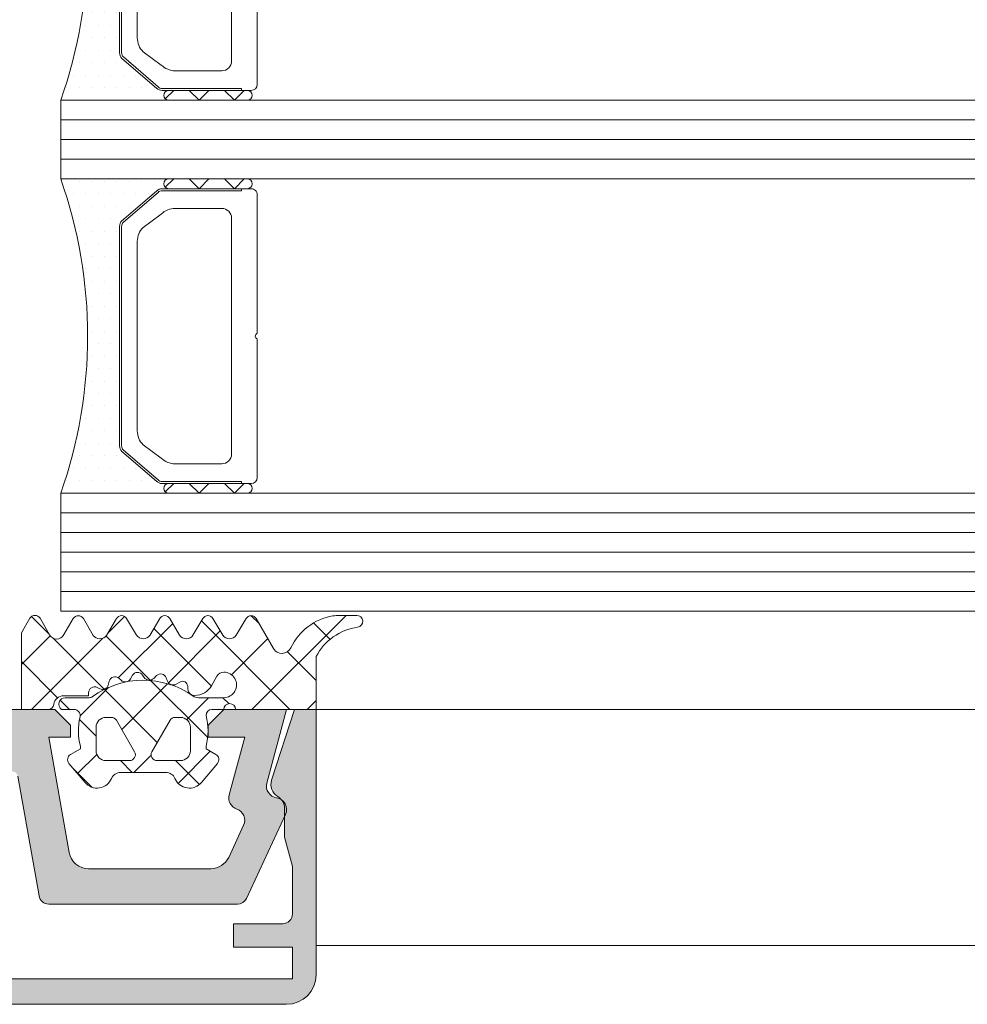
# Model space of a CAD drawing. Header units: millimetres. Extents: x 71658 to 298332, y -154437 to -30421.
# Tile 41 of 155: x 94058 to 94106, y -60341 to -60291. Entities that reach past the tile are written whole.
import ezdxf

# ---------------------------------------------------------------- set-up
doc = ezdxf.new("R2010")
doc.units = ezdxf.units.MM
doc.header["$LTSCALE"] = 500
doc.header["$MEASUREMENT"] = 0
doc.layers.get('0').update_dxf_attribs({"color": 250, "lineweight": 5})
for name, color, linetype, lineweight in [('2-0', 30, 'Continuous', 0), ('3-0', 84, 'Continuous', 0), ('A-13-UKS', 250, 'Continuous', 5), ('S11_Stahl_Kontur', 62, 'Continuous', 0)]:
    doc.layers.add(name, color=color, linetype=linetype, lineweight=lineweight)

# ---------------------------------------------------------------- blocks, each defined once
blk = doc.blocks.new('__7949CD47_F520_4EF5_904F_6F2FED391217_')
at = {"color": 7}
blk.add_lwpolyline([(5.828427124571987, 14.50000000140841), (8.199999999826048, 14.50000000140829)], dxfattribs=at)
at = {"layer": '2-0'}
for p, q in [((5.499999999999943, 16), (0, 16)), ((9.499999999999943, 16), (5.499999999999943, 16)), ((0.3175000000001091, 15.36500000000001), (0.3175000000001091, 15.36500000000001)), ((0.9525000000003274, 15.36500000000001), (0.9525000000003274, 15.36500000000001)), ((1.587499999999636, 15.36500000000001), (1.587499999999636, 15.36500000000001)), ((2.222499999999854, 15.36500000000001), (2.222499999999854, 15.36500000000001)), ((2.857500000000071, 15.36500000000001), (2.857500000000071, 15.36500000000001)), ((3.492500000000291, 15.36500000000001), (3.492500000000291, 15.36500000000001)), ((4.127499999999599, 15.36500000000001), (4.127499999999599, 15.36500000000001)), ((4.762499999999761, 15.36500000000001), (4.762499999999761, 15.36500000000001)), ((5.499999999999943, 15.5), (9.499999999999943, 15.5)), ((0.6350000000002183, 14.73000000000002), (0.6350000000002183, 14.73000000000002)), ((1.270000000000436, 14.73000000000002), (1.270000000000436, 14.73000000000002)), ((1.904999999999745, 14.73000000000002), (1.904999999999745, 14.73000000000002)), ((2.539999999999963, 14.73000000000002), (2.539999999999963, 14.73000000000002)), ((3.175000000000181, 14.73000000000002), (3.175000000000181, 14.73000000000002)), ((3.8100000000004, 14.73000000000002), (3.8100000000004, 14.73000000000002)), ((0.9525000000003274, 14.09500000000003), (0.9525000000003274, 14.09500000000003)), ((1.587499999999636, 14.09500000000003), (1.587499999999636, 14.09500000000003)), ((2.222499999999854, 14.09500000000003), (2.222499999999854, 14.09500000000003)), ((2.857500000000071, 14.09500000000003), (2.857500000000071, 14.09500000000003)), ((3.492500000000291, 14.09500000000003), (3.492500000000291, 14.09500000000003)), ((1.270000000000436, 13.45999999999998), (1.270000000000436, 13.45999999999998)), ((1.904999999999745, 13.45999999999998), (1.904999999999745, 13.45999999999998)), ((2.539999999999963, 13.45999999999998), (2.539999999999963, 13.45999999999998)), ((3, 2.810660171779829), (3, 13.18933982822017)), ((0.9525000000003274, 12.82499999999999), (0.9525000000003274, 12.82499999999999)), ((1.587499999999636, 12.82499999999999), (1.587499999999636, 12.82499999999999)), ((2.222499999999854, 12.82499999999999), (2.222499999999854, 12.82499999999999)), ((2.857500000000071, 12.82499999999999), (2.857500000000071, 12.82499999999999)), ((1.270000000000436, 12.19), (1.270000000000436, 12.19)), ((1.904999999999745, 12.19), (1.904999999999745, 12.19)), ((2.539999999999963, 12.19), (2.539999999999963, 12.19)), ((1.587499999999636, 11.555), (1.587499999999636, 11.555)), ((2.222499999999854, 11.555), (2.222499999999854, 11.555)), ((2.857500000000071, 11.555), (2.857500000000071, 11.555)), ((1.270000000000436, 10.92000000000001), (1.270000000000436, 10.92000000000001)), ((1.904999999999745, 10.92000000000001), (1.904999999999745, 10.92000000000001)), ((2.539999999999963, 10.92000000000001), (2.539999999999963, 10.92000000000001)), ((1.587499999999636, 10.28500000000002), (1.587499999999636, 10.28500000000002)), ((2.222499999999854, 10.28500000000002), (2.222499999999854, 10.28500000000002)), ((2.857500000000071, 10.28500000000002), (2.857500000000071, 10.28500000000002)), ((1.904999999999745, 9.649999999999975), (1.904999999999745, 9.649999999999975)), ((2.539999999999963, 9.649999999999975), (2.539999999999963, 9.649999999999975)), ((1.587499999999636, 9.014999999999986), (1.587499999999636, 9.014999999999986)), ((2.222499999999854, 9.014999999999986), (2.222499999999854, 9.014999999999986)), ((2.857500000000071, 9.014999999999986), (2.857500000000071, 9.014999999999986)), ((1.904999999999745, 8.379999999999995), (1.904999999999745, 8.379999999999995)), ((2.539999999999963, 8.379999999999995), (2.539999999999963, 8.379999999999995)), ((1.587499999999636, 7.745000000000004), (1.587499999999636, 7.745000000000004)), ((2.222499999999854, 7.745000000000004), (2.222499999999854, 7.745000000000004)), ((2.857500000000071, 7.745000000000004), (2.857500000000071, 7.745000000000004)), ((1.904999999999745, 7.110000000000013), (1.904999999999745, 7.110000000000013)), ((2.539999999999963, 7.110000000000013), (2.539999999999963, 7.110000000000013)), ((1.587499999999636, 6.475000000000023), (1.587499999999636, 6.475000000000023)), ((2.222499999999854, 6.475000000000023), (2.222499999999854, 6.475000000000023)), ((2.857500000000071, 6.475000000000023), (2.857500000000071, 6.475000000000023)), ((1.904999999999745, 5.839999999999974), (1.904999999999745, 5.839999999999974)), ((2.539999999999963, 5.839999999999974), (2.539999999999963, 5.839999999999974)), ((1.587499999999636, 5.204999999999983), (1.587499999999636, 5.204999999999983)), ((2.222499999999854, 5.204999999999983), (2.222499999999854, 5.204999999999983)), ((2.857500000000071, 5.204999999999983), (2.857500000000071, 5.204999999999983)), ((1.270000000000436, 4.569999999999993), (1.270000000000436, 4.569999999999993)), ((1.904999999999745, 4.569999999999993), (1.904999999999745, 4.569999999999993)), ((2.539999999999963, 4.569999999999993), (2.539999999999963, 4.569999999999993)), ((1.587499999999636, 3.935000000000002), (1.587499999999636, 3.935000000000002)), ((2.222499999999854, 3.935000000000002), (2.222499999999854, 3.935000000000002)), ((2.857500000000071, 3.935000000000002), (2.857500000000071, 3.935000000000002)), ((1.270000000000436, 3.300000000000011), (1.270000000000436, 3.300000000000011)), ((1.904999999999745, 3.300000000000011), (1.904999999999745, 3.300000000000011)), ((2.539999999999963, 3.300000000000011), (2.539999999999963, 3.300000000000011)), ((0.9525000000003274, 2.66500000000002), (0.9525000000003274, 2.66500000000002)), ((1.587499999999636, 2.66500000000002), (1.587499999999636, 2.66500000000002)), ((2.222499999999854, 2.66500000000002), (2.222499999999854, 2.66500000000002)), ((2.857500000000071, 2.66500000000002), (2.857500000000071, 2.66500000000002)), ((0.6350000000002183, 2.029999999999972), (0.6350000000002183, 2.029999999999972)), ((1.270000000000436, 2.029999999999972), (1.270000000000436, 2.029999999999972)), ((1.904999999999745, 2.029999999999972), (1.904999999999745, 2.029999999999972)), ((2.539999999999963, 2.029999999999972), (2.539999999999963, 2.029999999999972)), ((3.175000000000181, 2.029999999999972), (3.175000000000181, 2.029999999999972)), ((0.9525000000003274, 1.394999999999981), (0.9525000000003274, 1.394999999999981)), ((1.587499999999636, 1.394999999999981), (1.587499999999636, 1.394999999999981)), ((2.222499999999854, 1.394999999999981), (2.222499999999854, 1.394999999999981)), ((2.857500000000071, 1.394999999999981), (2.857500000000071, 1.394999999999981)), ((3.492500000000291, 1.394999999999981), (3.492500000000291, 1.394999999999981)), ((0.6350000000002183, 0.7599999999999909), (0.6350000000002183, 0.7599999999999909)), ((1.270000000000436, 0.7599999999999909), (1.270000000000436, 0.7599999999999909)), ((1.904999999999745, 0.7599999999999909), (1.904999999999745, 0.7599999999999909)), ((2.539999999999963, 0.7599999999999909), (2.539999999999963, 0.7599999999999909)), ((3.175000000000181, 0.7599999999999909), (3.175000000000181, 0.7599999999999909)), ((3.8100000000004, 0.7599999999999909), (3.8100000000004, 0.7599999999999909)), ((4.444999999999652, 0.7599999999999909), (4.444999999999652, 0.7599999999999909)), ((0, 0), (5.499999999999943, 0)), ((0.3175000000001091, 0.125), (0.3175000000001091, 0.125)), ((0.9525000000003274, 0.125), (0.9525000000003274, 0.125)), ((1.587499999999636, 0.125), (1.587499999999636, 0.125)), ((2.222499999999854, 0.125), (2.222499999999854, 0.125)), ((2.857500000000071, 0.125), (2.857500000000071, 0.125)), ((3.492500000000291, 0.125), (3.492500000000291, 0.125)), ((4.127499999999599, 0.125), (4.127499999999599, 0.125)), ((4.762499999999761, 0.125), (4.762499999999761, 0.125)), ((9.499999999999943, 0.5), (5.499999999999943, 0.5)), ((5.499999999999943, 0), (9.499999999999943, 0))]:
    blk.add_line(p, q, dxfattribs=at)
for centre, radius, start, end in [((-22.67266423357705, 8), 24.04266423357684, 340.5647220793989, 19.43527792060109), ((5.499999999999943, 15.75), 0.25, 90, 270), ((5.499999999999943, 15.75), 0.25, 90, 270), ((9.499999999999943, 15.75), 0.25, 270, 90), ((5.499999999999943, 0.25), 0.25, 90, 270), ((5.499999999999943, 0.25), 0.25, 90, 270), ((9.499999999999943, 0.25), 0.25, 270, 90)]:
    blk.add_arc(centre, radius, start, end, dxfattribs=at)
at = {"layer": '3-0'}
for p, q in [((5.323223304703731, 15.92677669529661), (5.749999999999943, 15.5)), ((6.546051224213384, 15.5), (7.046051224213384, 16)), ((7.046051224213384, 16), (7.546051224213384, 15.5)), ((8.342102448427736, 15.5), (8.842102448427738, 16)), ((8.842102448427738, 16), (9.342102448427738, 15.5)), ((5.323223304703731, 0.4267766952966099), (5.749999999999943, 0)), ((6.546051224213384, 0), (7.046051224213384, 0.5)), ((7.046051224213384, 0.5), (7.546051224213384, 0)), ((8.342102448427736, 0), (8.842102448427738, 0.5)), ((8.842102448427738, 0.5), (9.342102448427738, 0))]:
    blk.add_line(p, q, dxfattribs=at)
at = {"layer": 'S11_Stahl_Kontur'}
for p, q in [((3.117157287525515, 13.86715728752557), (4.882842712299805, 15.38284271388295)), ((4.953553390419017, 15.31213203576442), (3.187867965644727, 13.79644660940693)), ((5.165685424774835, 15.50000000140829), (9.699999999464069, 15.50000000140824)), ((9.200000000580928, 15.40000001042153), (5.165685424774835, 15.40000000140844)), ((9.199999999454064, 15.4999999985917), (9.200000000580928, 15.40000001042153)), ((9.999999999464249, 15.20000000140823), (9.999999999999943, 8.141421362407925)), ((4.192893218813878, 13.5286796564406), (5.12132034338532, 14.20710678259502)), ((5.828427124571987, 14.50000000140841), (8.199999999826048, 14.50000000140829)), ((3, 2.415685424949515), (3, 13.58431457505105)), ((3.100000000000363, 13.58431457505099), (3.099999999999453, 2.415685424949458)), ((8.699999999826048, 14.00000000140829), (8.699999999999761, 8)), ((3.899999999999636, 8.000000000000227), (3.900000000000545, 12.82157287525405)), ((3.899999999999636, 3.178427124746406), (3.899999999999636, 8.000000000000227)), ((8.699999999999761, 8), (8.699999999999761, 2)), ((9.999999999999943, 7.85857863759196), (9.999999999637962, 0.7999999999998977)), ((4.882842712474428, 0.6171572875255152), (3.117157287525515, 2.132842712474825)), ((3.187867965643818, 2.203553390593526), (4.953553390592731, 0.6878679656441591)), ((5.121320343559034, 1.792893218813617), (4.192893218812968, 2.471320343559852)), ((8.199999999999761, 1.5), (5.828427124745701, 1.500000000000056)), ((5.165685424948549, 0.6000000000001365), (9.20000000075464, 0.5999999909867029)), ((9.20000000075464, 0.5999999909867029), (9.20000000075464, 0.4999999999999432)), ((9.699999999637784, 0.4999999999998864), (5.165685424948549, 0.500000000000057))]:
    blk.add_line(p, q, dxfattribs=at)
for centre, radius, start, end in [((5.165685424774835, 15.10000000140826), 0.4000000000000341, 90, 135.0000000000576), ((5.165685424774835, 15.10000000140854), 0.2999999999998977, 90, 134.9999999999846), ((9.699999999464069, 15.20000000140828), 0.3000000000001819, 0, 90), ((5.828427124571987, 13.50000000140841), 1, 90, 135.0000000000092), ((8.199999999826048, 14.00000000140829), 0.5, 0, 90), ((3.400000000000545, 13.58431457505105), 0.4000000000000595, 135.0000000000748, 180), ((3.400000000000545, 13.58431457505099), 0.299999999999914, 134.999999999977, 180), ((4.900000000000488, 12.82157287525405), 1.000000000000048, 135.0000000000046, 180), ((10.04999998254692, 7.999999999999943), 0.1499999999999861, 109.4712135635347, 250.5287864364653), ((4.899999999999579, 3.178427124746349), 1, 180, 224.9999999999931), ((3.399999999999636, 2.415685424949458), 0.3999999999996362, 180, 225.0000000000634), ((3.399999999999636, 2.415685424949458), 0.3000000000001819, 180, 225.000000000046), ((5.828427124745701, 2.500000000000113), 1.000000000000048, 224.9999999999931, 270), ((8.199999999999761, 2), 0.5, 270, 0), ((5.165685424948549, 0.9000000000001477), 0.3999999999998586, 225.0000000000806, 270), ((5.165685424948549, 0.9000000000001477), 0.2999999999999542, 225.0000000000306, 270), ((9.699999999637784, 0.7999999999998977), 0.3000000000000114, 270, 0)]:
    blk.add_arc(centre, radius, start, end, dxfattribs=at)
blk = doc.blocks.new('__543A377D_1D9A_4CC6_99FD_679DDB41872F_')
at = {"color": 7}
blk.add_lwpolyline([(5.828427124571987, 14.50000000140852), (8.199999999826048, 14.50000000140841)], dxfattribs=at)
at = {"layer": '2-0'}
for p, q in [((5.499999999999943, 16.00000000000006), (0, 16.00000000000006)), ((9.499999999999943, 16.00000000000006), (5.499999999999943, 16.00000000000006)), ((0.3175000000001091, 15.36500000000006), (0.3175000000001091, 15.36500000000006)), ((0.9525000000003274, 15.36500000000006), (0.9525000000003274, 15.36500000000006)), ((1.587499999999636, 15.36500000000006), (1.587499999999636, 15.36500000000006)), ((2.222499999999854, 15.36500000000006), (2.222499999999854, 15.36500000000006)), ((2.857500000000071, 15.36500000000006), (2.857500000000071, 15.36500000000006)), ((3.492500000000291, 15.36500000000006), (3.492500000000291, 15.36500000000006)), ((4.127499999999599, 15.36500000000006), (4.127499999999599, 15.36500000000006)), ((4.762499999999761, 15.36500000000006), (4.762499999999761, 15.36500000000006)), ((5.499999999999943, 15.50000000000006), (9.499999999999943, 15.50000000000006)), ((0.6350000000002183, 14.73000000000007), (0.6350000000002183, 14.73000000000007)), ((1.270000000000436, 14.73000000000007), (1.270000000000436, 14.73000000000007)), ((1.904999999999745, 14.73000000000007), (1.904999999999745, 14.73000000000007)), ((2.539999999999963, 14.73000000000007), (2.539999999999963, 14.73000000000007)), ((3.175000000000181, 14.73000000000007), (3.175000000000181, 14.73000000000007)), ((3.8100000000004, 14.73000000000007), (3.8100000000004, 14.73000000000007)), ((0.9525000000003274, 14.09500000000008), (0.9525000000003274, 14.09500000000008)), ((1.587499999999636, 14.09500000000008), (1.587499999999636, 14.09500000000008)), ((2.222499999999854, 14.09500000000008), (2.222499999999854, 14.09500000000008)), ((2.857500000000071, 14.09500000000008), (2.857500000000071, 14.09500000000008)), ((3.492500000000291, 14.09500000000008), (3.492500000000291, 14.09500000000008)), ((1.270000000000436, 13.45999999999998), (1.270000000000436, 13.45999999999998)), ((1.904999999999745, 13.45999999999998), (1.904999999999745, 13.45999999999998)), ((2.539999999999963, 13.45999999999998), (2.539999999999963, 13.45999999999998)), ((3, 2.810660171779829), (3, 13.18933982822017)), ((0.9525000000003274, 12.82499999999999), (0.9525000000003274, 12.82499999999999)), ((1.587499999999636, 12.82499999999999), (1.587499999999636, 12.82499999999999)), ((2.222499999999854, 12.82499999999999), (2.222499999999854, 12.82499999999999)), ((2.857500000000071, 12.82499999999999), (2.857500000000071, 12.82499999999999)), ((1.270000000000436, 12.19), (1.270000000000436, 12.19)), ((1.904999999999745, 12.19), (1.904999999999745, 12.19)), ((2.539999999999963, 12.19), (2.539999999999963, 12.19)), ((1.587499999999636, 11.555), (1.587499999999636, 11.555)), ((2.222499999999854, 11.555), (2.222499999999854, 11.555)), ((2.857500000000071, 11.555), (2.857500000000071, 11.555)), ((1.270000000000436, 10.92000000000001), (1.270000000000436, 10.92000000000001)), ((1.904999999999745, 10.92000000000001), (1.904999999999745, 10.92000000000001)), ((2.539999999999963, 10.92000000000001), (2.539999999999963, 10.92000000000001)), ((1.587499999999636, 10.28500000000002), (1.587499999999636, 10.28500000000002)), ((2.222499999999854, 10.28500000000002), (2.222499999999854, 10.28500000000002)), ((2.857500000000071, 10.28500000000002), (2.857500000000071, 10.28500000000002)), ((1.904999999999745, 9.649999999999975), (1.904999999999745, 9.649999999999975)), ((2.539999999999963, 9.649999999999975), (2.539999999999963, 9.649999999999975)), ((1.587499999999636, 9.014999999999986), (1.587499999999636, 9.014999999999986)), ((2.222499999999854, 9.014999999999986), (2.222499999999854, 9.014999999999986)), ((2.857500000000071, 9.014999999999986), (2.857500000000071, 9.014999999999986)), ((1.904999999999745, 8.379999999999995), (1.904999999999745, 8.379999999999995)), ((2.539999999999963, 8.379999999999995), (2.539999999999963, 8.379999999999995)), ((1.587499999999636, 7.745000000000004), (1.587499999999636, 7.745000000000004)), ((2.222499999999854, 7.745000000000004), (2.222499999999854, 7.745000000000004)), ((2.857500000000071, 7.745000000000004), (2.857500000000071, 7.745000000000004)), ((1.904999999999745, 7.110000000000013), (1.904999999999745, 7.110000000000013)), ((2.539999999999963, 7.110000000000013), (2.539999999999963, 7.110000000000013)), ((1.587499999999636, 6.475000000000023), (1.587499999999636, 6.475000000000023)), ((2.222499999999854, 6.475000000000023), (2.222499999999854, 6.475000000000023)), ((2.857500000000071, 6.475000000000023), (2.857500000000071, 6.475000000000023)), ((1.904999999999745, 5.839999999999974), (1.904999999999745, 5.839999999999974)), ((2.539999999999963, 5.839999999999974), (2.539999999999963, 5.839999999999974)), ((1.587499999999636, 5.204999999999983), (1.587499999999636, 5.204999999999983)), ((2.222499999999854, 5.204999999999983), (2.222499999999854, 5.204999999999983)), ((2.857500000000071, 5.204999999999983), (2.857500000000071, 5.204999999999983)), ((1.270000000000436, 4.569999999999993), (1.270000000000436, 4.569999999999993)), ((1.904999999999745, 4.569999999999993), (1.904999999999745, 4.569999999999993)), ((2.539999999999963, 4.569999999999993), (2.539999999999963, 4.569999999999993)), ((1.587499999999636, 3.935000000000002), (1.587499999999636, 3.935000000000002)), ((2.222499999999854, 3.935000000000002), (2.222499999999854, 3.935000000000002)), ((2.857500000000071, 3.935000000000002), (2.857500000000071, 3.935000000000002)), ((1.270000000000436, 3.300000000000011), (1.270000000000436, 3.300000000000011)), ((1.904999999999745, 3.300000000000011), (1.904999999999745, 3.300000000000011)), ((2.539999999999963, 3.300000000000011), (2.539999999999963, 3.300000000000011)), ((0.9525000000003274, 2.66500000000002), (0.9525000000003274, 2.66500000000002)), ((1.587499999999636, 2.66500000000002), (1.587499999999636, 2.66500000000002)), ((2.222499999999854, 2.66500000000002), (2.222499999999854, 2.66500000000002)), ((2.857500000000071, 2.66500000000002), (2.857500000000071, 2.66500000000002)), ((0.6350000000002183, 2.029999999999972), (0.6350000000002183, 2.029999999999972)), ((1.270000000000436, 2.029999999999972), (1.270000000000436, 2.029999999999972)), ((1.904999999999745, 2.029999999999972), (1.904999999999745, 2.029999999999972)), ((2.539999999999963, 2.029999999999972), (2.539999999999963, 2.029999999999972)), ((3.175000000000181, 2.029999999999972), (3.175000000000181, 2.029999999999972)), ((0.9525000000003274, 1.394999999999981), (0.9525000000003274, 1.394999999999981)), ((1.587499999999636, 1.394999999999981), (1.587499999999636, 1.394999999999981)), ((2.222499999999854, 1.394999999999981), (2.222499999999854, 1.394999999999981)), ((2.857500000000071, 1.394999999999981), (2.857500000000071, 1.394999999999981)), ((3.492500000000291, 1.394999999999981), (3.492500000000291, 1.394999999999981)), ((0.6350000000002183, 0.7599999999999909), (0.6350000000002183, 0.7599999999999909)), ((1.270000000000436, 0.7599999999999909), (1.270000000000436, 0.7599999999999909)), ((1.904999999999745, 0.7599999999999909), (1.904999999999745, 0.7599999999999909)), ((2.539999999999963, 0.7599999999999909), (2.539999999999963, 0.7599999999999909)), ((3.175000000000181, 0.7599999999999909), (3.175000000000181, 0.7599999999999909)), ((3.8100000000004, 0.7599999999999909), (3.8100000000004, 0.7599999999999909)), ((4.444999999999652, 0.7599999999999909), (4.444999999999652, 0.7599999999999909)), ((0, 0), (5.499999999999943, 0)), ((0.3175000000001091, 0.125), (0.3175000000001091, 0.125)), ((0.9525000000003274, 0.125), (0.9525000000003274, 0.125)), ((1.587499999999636, 0.125), (1.587499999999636, 0.125)), ((2.222499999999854, 0.125), (2.222499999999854, 0.125)), ((2.857500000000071, 0.125), (2.857500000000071, 0.125)), ((3.492500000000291, 0.125), (3.492500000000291, 0.125)), ((4.127499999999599, 0.125), (4.127499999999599, 0.125)), ((4.762499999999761, 0.125), (4.762499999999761, 0.125)), ((9.499999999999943, 0.5), (5.499999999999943, 0.5)), ((5.499999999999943, 0), (9.499999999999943, 0))]:
    blk.add_line(p, q, dxfattribs=at)
for centre, radius, start, end in [((-22.67266423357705, 8), 24.04266423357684, 340.5647220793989, 19.43527792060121), ((5.499999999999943, 15.75000000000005), 0.25, 90, 270), ((5.499999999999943, 15.75000000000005), 0.25, 90, 270), ((9.499999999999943, 15.75000000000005), 0.25, 270, 90), ((5.499999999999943, 0.25), 0.25, 90, 270), ((5.499999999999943, 0.25), 0.25, 90, 270), ((9.499999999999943, 0.25), 0.25, 270, 90)]:
    blk.add_arc(centre, radius, start, end, dxfattribs=at)
at = {"layer": '3-0'}
for p, q in [((5.323223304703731, 15.92677669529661), (5.749999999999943, 15.50000000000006)), ((6.546051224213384, 15.50000000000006), (7.046051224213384, 16.00000000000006)), ((7.046051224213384, 16.00000000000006), (7.546051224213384, 15.50000000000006)), ((8.342102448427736, 15.50000000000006), (8.842102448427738, 16.00000000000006)), ((8.842102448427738, 16.00000000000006), (9.342102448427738, 15.50000000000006)), ((5.323223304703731, 0.4267766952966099), (5.749999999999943, 0)), ((6.546051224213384, 0), (7.046051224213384, 0.5)), ((7.046051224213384, 0.5), (7.546051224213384, 0)), ((8.342102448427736, 0), (8.842102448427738, 0.5)), ((8.842102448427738, 0.5), (9.342102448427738, 0))]:
    blk.add_line(p, q, dxfattribs=at)
at = {"layer": 'S11_Stahl_Kontur'}
for p, q in [((3.117157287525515, 13.86715728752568), (4.882842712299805, 15.38284271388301)), ((4.953553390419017, 15.31213203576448), (3.187867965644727, 13.79644660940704)), ((5.165685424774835, 15.50000000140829), (9.699999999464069, 15.50000000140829)), ((9.200000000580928, 15.40000001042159), (5.165685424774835, 15.4000000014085)), ((9.199999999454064, 15.4999999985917), (9.200000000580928, 15.40000001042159)), ((9.999999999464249, 15.20000000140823), (9.999999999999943, 8.141421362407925)), ((4.192893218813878, 13.5286796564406), (5.12132034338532, 14.20710678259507)), ((5.828427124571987, 14.50000000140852), (8.199999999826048, 14.50000000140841)), ((3, 2.415685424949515), (3, 13.58431457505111)), ((3.100000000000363, 13.58431457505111), (3.099999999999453, 2.415685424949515)), ((8.699999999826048, 14.00000000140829), (8.699999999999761, 8)), ((3.899999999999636, 8.000000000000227), (3.900000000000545, 12.82157287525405)), ((3.899999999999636, 3.178427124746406), (3.899999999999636, 8.000000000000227)), ((8.699999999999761, 8), (8.699999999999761, 2)), ((9.999999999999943, 7.85857863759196), (9.999999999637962, 0.7999999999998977)), ((4.882842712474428, 0.6171572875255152), (3.117157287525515, 2.132842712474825)), ((3.187867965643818, 2.203553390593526), (4.953553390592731, 0.6878679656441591)), ((5.121320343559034, 1.792893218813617), (4.192893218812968, 2.471320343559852)), ((8.199999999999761, 1.5), (5.828427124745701, 1.500000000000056)), ((5.165685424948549, 0.6000000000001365), (9.20000000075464, 0.5999999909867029)), ((9.20000000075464, 0.5999999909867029), (9.20000000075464, 0.4999999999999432)), ((9.699999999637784, 0.4999999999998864), (5.165685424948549, 0.500000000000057))]:
    blk.add_line(p, q, dxfattribs=at)
for centre, radius, start, end in [((5.165685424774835, 15.10000000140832), 0.3999999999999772, 90, 135.0000000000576), ((5.165685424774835, 15.10000000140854), 0.2999999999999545, 90, 134.9999999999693), ((9.699999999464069, 15.20000000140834), 0.3000000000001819, 0, 90), ((5.828427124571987, 13.50000000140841), 1, 90, 135.0000000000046), ((8.199999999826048, 14.00000000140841), 0.5, 0, 90), ((3.400000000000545, 13.58431457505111), 0.4000000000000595, 135.0000000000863, 180), ((3.400000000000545, 13.58431457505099), 0.2999999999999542, 134.9999999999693, 180), ((4.900000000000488, 12.82157287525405), 1.000000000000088, 135.0000000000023, 180), ((10.04999998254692, 7.999999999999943), 0.1499999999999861, 109.4712135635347, 250.5287864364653), ((4.899999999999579, 3.178427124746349), 1, 180, 224.9999999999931), ((3.399999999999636, 2.415685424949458), 0.3999999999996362, 180, 225.0000000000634), ((3.399999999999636, 2.415685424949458), 0.3000000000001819, 180, 225.000000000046), ((5.828427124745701, 2.500000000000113), 1.000000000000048, 224.9999999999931, 270), ((8.199999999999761, 2), 0.5, 270, 0), ((5.165685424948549, 0.9000000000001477), 0.3999999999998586, 225.0000000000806, 270), ((5.165685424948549, 0.9000000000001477), 0.2999999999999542, 225.0000000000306, 270), ((9.699999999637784, 0.7999999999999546), 0.3000000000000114, 270, 0)]:
    blk.add_arc(centre, radius, start, end, dxfattribs=at)
blk = doc.blocks.new('lülanduks')
at = {"layer": 'A-13-UKS', "extrusion": (0, 0, -1)}
h = blk.add_hatch(color=256, dxfattribs=at)
edge = h.paths.add_edge_path()
edge.add_line((-94024.48885191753, -58940.38311784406), (-94027.48884428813, -58940.38311784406))
edge.add_line((-94027.48884428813, -58940.38311784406), (-94027.48884428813, -58939.18311994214))
edge.add_line((-94027.48884428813, -58939.18311994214), (-94024.98885191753, -58939.18311994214))
edge.add_arc((-94024.98881642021, -58938.68315543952), 0.4999645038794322, 269.9959320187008, 360.0039586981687)
edge.add_line((-94024.48885191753, -58938.68312089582), (-94024.48885191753, -58936.27596061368))
edge.add_line((-94024.48885191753, -58936.27596061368), (-94024.88884962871, -58934.78314225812))
edge.add_line((-94024.88884962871, -58934.78314225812), (-94024.88884962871, -58933.19013230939))
edge.add_arc((-94025.56100500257, -58933.29755547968), 0.680685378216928, 369.0801625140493, 427.6214548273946)
edge.add_ellipse((-94024.88876228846, -58932.10088064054), major_axis=(0.701725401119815, -8.593657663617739e-17), ratio=1, start_angle=161.92264824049, end_angle=233.9368449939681, ccw=False)
edge.add_line((-94025.5558494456, -58931.88313477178), (-94024.38585127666, -58928.28314225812))
edge.add_line((-94024.38585127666, -58928.28314225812), (-94023.28885496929, -58928.28314225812))
edge.add_line((-94023.28885496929, -58928.28314225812), (-94023.28885496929, -58941.78411500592))
edge.add_ellipse((-94024.78916611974, -58941.78280058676), major_axis=(1.500311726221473, -1.837351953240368e-16), ratio=1, start_angle=270.0500508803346, end_angle=359.9498033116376, ccw=False)
edge.add_line((-94024.7878555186, -58943.28311174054), (-94071.78975511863, -58943.28311174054))
edge.add_ellipse((-94071.78844681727, -58941.78280658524), major_axis=(1.500305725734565, -1.837344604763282e-16), ratio=1, start_angle=180.0499678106, end_angle=269.9500367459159, ccw=False)
edge.add_line((-94073.28875197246, -58941.78411500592), (-94073.28875197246, -58928.28314225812))
edge.add_line((-94073.28875197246, -58928.28314225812), (-94072.19175423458, -58928.28314225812))
edge.add_line((-94072.19175423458, -58928.28314225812), (-94071.02175678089, -58931.88313453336))
edge.add_ellipse((-94071.68884894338, -58932.10087820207), major_axis=(0.7017294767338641, -8.593707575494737e-17), ratio=1, start_angle=-60.03638156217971, end_angle=18.07705417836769, ccw=False)
edge.add_arc((-94070.98875516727, -58933.31525632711), 0.6999999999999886, 479.9636184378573, 540)
edge.add_line((-94071.68875516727, -58933.31525632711), (-94071.68875516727, -58934.78314225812))
edge.add_line((-94071.68875516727, -58934.78314225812), (-94072.08875466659, -58936.27596061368))
edge.add_line((-94072.08875466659, -58936.27596061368), (-94072.08875466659, -58938.68312089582))
edge.add_arc((-94071.5893264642, -58938.68269243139), 0.4994283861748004, 180.0491546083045, 270.0654751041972)
edge.add_line((-94071.58875573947, -58939.18212049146), (-94069.08876074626, -58939.18311994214))
edge.add_line((-94069.08876074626, -58939.18311994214), (-94069.08876074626, -58940.38311784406))
edge.add_line((-94069.08876074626, -58940.38311784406), (-94072.08875466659, -58940.38311784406))
edge.add_line((-94072.08875466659, -58940.38311784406), (-94072.08875466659, -58941.98311441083))
edge.add_line((-94072.08875466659, -58941.98311441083), (-94024.48885191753, -58941.98311441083))
edge.add_line((-94024.48885191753, -58941.98311441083), (-94024.48885191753, -58940.38311784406))
h = blk.add_hatch(color=256, dxfattribs=at)
edge = h.paths.add_edge_path()
edge.add_line((-94058.11177738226, -58931.68104780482), (-94059.18541800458, -58937.76996634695))
edge.add_arc((-94059.6778218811, -58937.68314225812), 0.4999999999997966, 270, 349.9999999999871, ccw=False)
edge.add_line((-94059.6778218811, -58938.18314225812), (-94069.28795562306, -58938.18314225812))
edge.add_arc((-94069.28795562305, -58937.68314225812), 0.4999999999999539, 204.9999999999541, 269.9999999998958, ccw=False)
edge.add_line((-94069.74110951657, -58937.89445138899), (-94071.73258796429, -58933.62371207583))
edge.add_arc((-94071.18880329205, -58933.37014111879), 0.6000000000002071, 98.44171334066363, 204.9999999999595, ccw=False)
edge.add_ellipse((-94071.36496714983, -58932.18314225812), major_axis=(-0.5999999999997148, 7.347880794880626e-17), ratio=1, start_angle=98.44171334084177, end_angle=195.0000000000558)
edge.add_line((-94070.78541165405, -58932.02785083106), (-94071.78880329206, -58928.28314225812))
edge.add_line((-94071.78880329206, -58928.28314225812), (-94068.58880329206, -58928.28314225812))
edge.add_line((-94068.58880329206, -58928.28314225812), (-94067.78880329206, -58929.08314225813))
edge.add_line((-94067.78880329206, -58929.08314225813), (-94067.78880329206, -58929.68314225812))
edge.add_line((-94067.78880329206, -58929.68314225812), (-94069.65370491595, -58929.68314225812))
edge.add_line((-94069.65370491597, -58929.68314225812), (-94068.8646726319, -58932.62785083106))
edge.add_arc((-94069.44422812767, -58932.78314225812), 0.5999999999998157, -71.18075422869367, 15.00000000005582, ccw=False)
edge.add_ellipse((-94069.05712773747, -58933.91899140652), major_axis=(-0.6000000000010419, 7.347880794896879e-17), ratio=1, start_angle=288.8192457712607, end_angle=384.9999999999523)
edge.add_line((-94069.6009124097, -58934.17256236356), (-94068.83933960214, -58935.80576051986))
edge.add_ellipse((-94067.93303181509, -58935.38314225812), major_axis=(-1.000000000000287, 1.224646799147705e-16), ratio=1, start_angle=24.99999999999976, end_angle=90)
edge.add_line((-94067.93303181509, -58936.38314225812), (-94061.70929369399, -58936.38314225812))
edge.add_ellipse((-94061.70929369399, -58935.38314225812), major_axis=(-1.000000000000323, 1.224646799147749e-16), ratio=1, start_angle=90, end_angle=170.0000000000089)
edge.add_line((-94060.72448594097, -58935.55679043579), (-94059.68880329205, -58929.68314225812))
edge.add_line((-94059.68880329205, -58929.68314225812), (-94060.78880329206, -58929.68314225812))
edge.add_line((-94060.78880329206, -58929.68314225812), (-94060.78880329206, -58929.08314225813))
edge.add_line((-94060.78880329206, -58929.08314225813), (-94059.98880329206, -58928.28314225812))
edge.add_line((-94059.98880329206, -58928.28314225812), (-94036.58880329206, -58928.28314225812))
edge.add_line((-94036.58880329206, -58928.28314225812), (-94035.78880329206, -58929.08314225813))
edge.add_line((-94035.78880329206, -58929.08314225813), (-94035.78880329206, -58929.68314225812))
edge.add_line((-94035.78880329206, -58929.68314225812), (-94036.88880329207, -58929.68314225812))
edge.add_line((-94036.88880329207, -58929.68314225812), (-94035.85312064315, -58935.55679043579))
edge.add_ellipse((-94034.86831289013, -58935.38314225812), major_axis=(-1.000000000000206, 1.224646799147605e-16), ratio=1, start_angle=9.999999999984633, end_angle=90)
edge.add_line((-94034.86831289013, -58936.38314225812), (-94028.64457476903, -58936.38314225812))
edge.add_ellipse((-94028.64457476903, -58935.38314225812), major_axis=(-1.000000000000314, 1.224646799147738e-16), ratio=1, start_angle=90, end_angle=155.0000000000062)
edge.add_line((-94027.73826698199, -58935.80576051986), (-94026.97669417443, -58934.17256236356))
edge.add_ellipse((-94027.52047884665, -58933.91899140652), major_axis=(-0.5999999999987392, 7.34788079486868e-17), ratio=1, start_angle=155.0000000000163, end_angle=251.1807542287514)
edge.add_arc((-94027.13337845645, -58932.78314225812), 0.6000000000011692, 164.9999999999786, 251.1807542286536, ccw=False)
edge.add_line((-94027.71293395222, -58932.62785083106), (-94026.92390166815, -58929.68314225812))
edge.add_line((-94026.92390166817, -58929.68314225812), (-94028.78880329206, -58929.68314225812))
edge.add_line((-94028.78880329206, -58929.68314225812), (-94028.78880329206, -58929.08314225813))
edge.add_line((-94028.78880329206, -58929.08314225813), (-94027.98880329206, -58928.28314225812))
edge.add_line((-94027.98880329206, -58928.28314225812), (-94024.78880329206, -58928.28314225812))
edge.add_line((-94024.78880329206, -58928.28314225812), (-94025.79219493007, -58932.02785083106))
edge.add_ellipse((-94025.21263943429, -58932.18314225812), major_axis=(-0.5999999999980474, 7.347880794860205e-17), ratio=1, start_angle=344.9999999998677, end_angle=441.5582866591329)
edge.add_arc((-94025.38880329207, -58933.37014111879), 0.6000000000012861, -24.99999999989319, 81.55828665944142, ccw=False)
edge.add_line((-94024.84501861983, -58933.62371207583), (-94026.83649706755, -58937.89445138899))
edge.add_arc((-94027.28965096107, -58937.68314225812), 0.5000000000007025, 270, 335.00000000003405, ccw=False)
edge.add_line((-94027.28965096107, -58938.18314225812), (-94036.89978470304, -58938.18314225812))
edge.add_arc((-94036.89978470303, -58937.68314225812), 0.4999999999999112, 190.0000000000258, 270, ccw=False)
edge.add_line((-94037.39218857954, -58937.76996634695), (-94038.46582920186, -58931.68104780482))
edge.add_ellipse((-94038.76127152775, -58931.73314225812), major_axis=(-0.3000000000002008, 3.673940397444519e-17), ratio=1, start_angle=190.0000000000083, end_angle=270)
edge.add_line((-94038.76127152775, -58931.43314225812), (-94048.03880329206, -58931.43314225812))
edge.add_ellipse((-94048.28880329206, -58931.48939225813), major_axis=(-0.256249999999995, 3.138157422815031e-17), ratio=1, start_angle=192.6803834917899, end_angle=347.3196165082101)
edge.add_line((-94048.53880329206, -58931.43314225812), (-94057.81633505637, -58931.43314225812))
edge.add_ellipse((-94057.81633505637, -58931.73314225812), major_axis=(-0.2999999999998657, 3.673940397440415e-17), ratio=1, start_angle=270.0000000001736, end_angle=350.0000000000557)
at = {"layer": 'A-13-UKS'}
for p, q in [((94060.28880329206, -58897.28314225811), (94108.18880329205, -58897.28314225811)), ((94060.28880329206, -58897.28314225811), (94060.28880329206, -58901.28314225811)), ((94060.28880329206, -58898.28314225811), (94108.18880329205, -58898.28314225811)), ((94060.28880329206, -58899.28314225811), (94108.18880329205, -58899.28314225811)), ((94060.28880329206, -58900.28314225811), (94108.18880329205, -58900.28314225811)), ((94060.28880329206, -58901.28314225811), (94108.18880329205, -58901.28314225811)), ((94060.28880329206, -58917.28314225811), (94108.18880329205, -58917.28314225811)), ((94060.28880329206, -58917.28314225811), (94060.28880329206, -58923.28314225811)), ((94060.28880329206, -58918.28314225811), (94108.18880329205, -58918.28314225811)), ((94060.28880329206, -58919.28314225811), (94108.18880329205, -58919.28314225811)), ((94060.28880329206, -58920.28314225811), (94108.18880329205, -58920.28314225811)), ((94060.28880329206, -58921.28314225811), (94108.18880329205, -58921.28314225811)), ((94060.28880329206, -58922.28314225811), (94108.18880329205, -58922.28314225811)), ((94060.28880329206, -58923.28314225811), (94108.18880329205, -58923.28314225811)), ((94108.18880329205, -58928.28314225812), (94073.28880329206, -58928.28314225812)), ((94108.18880329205, -58940.28314225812), (94073.28875197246, -58940.28314225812))]:
    blk.add_line(p, q, dxfattribs=at)
at = {"layer": 'A-13-UKS', "color": 7, "extrusion": (0, 0, -1)}
for p, q in [((94058.71495493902, -58923.64319496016), (94058.28877064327, -58924.38746050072)), ((94059.71473499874, -58924.47745683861), (94059.2354461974, -58923.64287009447)), ((94075.36052549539, -58923.49292258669), (94074.47697300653, -58923.49443074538)), ((94060.92677125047, -58923.65657593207), (94060.45179506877, -58924.46795061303)), ((94061.94276186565, -58924.51146867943), (94061.4448716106, -58923.65708729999)), ((94063.12708817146, -58923.65605535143), (94062.62574526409, -58924.51246050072)), ((94064.1427743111, -58924.50246599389), (94063.64456892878, -58923.65551116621)), ((94065.32652382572, -58923.6569804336), (94064.82972499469, -58924.51246050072)), ((94066.34272548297, -58924.50246599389), (94065.84453223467, -58923.65553139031)), ((94067.52372017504, -58923.65493545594), (94067.02271809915, -58924.50246599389)), ((94068.53877034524, -58924.50246599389), (94068.04055370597, -58923.65549161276)), ((94069.72426099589, -58923.65491746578), (94069.22071620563, -58924.50246599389)), ((94071.11518621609, -58925.18067879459), (94070.24241374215, -58923.65889761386)), ((94058.28877064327, -58924.38746050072), (94058.28877064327, -58928.28252556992)), ((94073.28870913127, -58928.28252556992), (94073.28870913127, -58925.59246423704)), ((94063.84467884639, -58926.71467736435), (94063.94465443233, -58926.54152062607)), ((94064.45606800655, -58926.52812340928), (94064.53449818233, -58926.64886620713)), ((94065.0229625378, -58926.70021203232), (94065.16438099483, -58926.55882409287)), ((94067.96095081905, -58927.06992486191), (94068.24238392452, -58926.58252862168)), ((94062.70838734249, -58927.0406508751), (94062.76203724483, -58926.84048608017)), ((94063.25251576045, -58926.69519189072), (94063.35951038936, -58926.79152062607)), ((94065.66181751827, -58926.67825463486), (94065.70631214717, -58926.81517174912)), ((94066.16486927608, -58926.99121239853), (94066.35096546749, -58926.88377526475)), ((94066.75880238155, -58927.10519555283), (94066.76630970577, -58927.24896386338)), ((94060.43635365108, -58927.58252862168), (94061.70875355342, -58927.58252862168)), ((94061.70875355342, -58927.58252862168), (94061.70875355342, -58927.42758324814)), ((94062.14497181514, -58927.16027978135), (94062.28242298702, -58927.23030999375)), ((94061.73667105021, -58927.6825270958), (94060.51875111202, -58927.6825270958)), ((94068.58875843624, -58927.6825270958), (94067.30477085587, -58927.6825270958)), ((94059.98880329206, -58928.28314225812), (94036.58880329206, -58928.28314225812)), ((94058.28877064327, -58928.28252556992), (94059.64259144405, -58928.28252556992)), ((94060.78880329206, -58929.08314225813), (94059.98880329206, -58928.28314225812)), ((94060.32905384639, -58928.28252556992), (94060.97979590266, -58928.28252556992)), ((94068.58880329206, -58928.28314225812), (94067.78880329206, -58929.08314225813)), ((94067.98411745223, -58928.28252556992), (94068.58875843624, -58928.28252556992)), ((94071.78880329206, -58928.28314225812), (94068.58880329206, -58928.28314225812)), ((94069.18879505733, -58928.28252556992), (94073.28870913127, -58928.28252556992)), ((94070.78541165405, -58932.02785083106), (94071.78880329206, -58928.28314225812)), ((94072.19175423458, -58928.28314225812), (94071.02175678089, -58931.88313453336)), ((94073.28875197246, -58928.28314225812), (94072.19175423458, -58928.28314225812)), ((94073.28875197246, -58941.78411500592), (94073.28875197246, -58928.28314225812)), ((94060.78880329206, -58929.68314225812), (94060.78880329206, -58929.08314225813)), ((94062.58869219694, -58928.68324914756), (94062.86493731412, -58928.68324914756)), ((94063.12476397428, -58928.83324304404), (94064.04853106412, -58930.43324914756)), ((94064.92890215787, -58930.43324914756), (94065.85266924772, -58928.83324304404)), ((94066.11249590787, -58928.68324914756), (94066.3886799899, -58928.68324914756)), ((94067.78880329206, -58929.08314225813), (94067.78880329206, -58929.68314225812)), ((94062.08869219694, -58930.3832460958), (94062.08869219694, -58929.18324914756)), ((94066.8886799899, -58929.18324914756), (94066.8886799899, -58930.3832460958)), ((94060.72448594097, -58935.55679043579), (94059.68880329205, -58929.68314225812)), ((94059.68880329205, -58929.68314225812), (94060.78880329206, -58929.68314225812)), ((94061.2887462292, -58930.15513756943), (94061.2887462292, -58930.28252556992)), ((94067.68875842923, -58930.28248813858), (94067.68875842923, -58930.15510013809)), ((94067.78880329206, -58929.68314225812), (94069.65370491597, -58929.68314225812)), ((94069.65370491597, -58929.68314225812), (94068.8646726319, -58932.62785083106)), ((94061.2887462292, -58930.28252556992), (94060.7887462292, -58930.57120660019)), ((94068.18875842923, -58930.57116916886), (94067.68875842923, -58930.28248813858)), ((94060.70897327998, -58931.02384331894), (94061.52531849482, -58931.99675896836)), ((94063.78870440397, -58930.8832460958), (94062.58869219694, -58930.8832460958)), ((94066.3886799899, -58930.8832460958), (94065.18872881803, -58930.8832460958)), ((94067.4521861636, -58931.99672153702), (94068.2685924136, -58931.02380588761)), ((94063.33818470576, -58931.48253014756), (94065.63943713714, -58931.48253014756)), ((94058.11177738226, -58931.68104780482), (94059.18541800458, -58937.76996634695)), ((94069.74110951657, -58937.89445138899), (94071.73258796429, -58933.62371207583)), ((94071.68875516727, -58933.31525632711), (94071.68875516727, -58934.78314225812)), ((94069.6009124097, -58934.17256236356), (94068.83933960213, -58935.80576051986)), ((94071.68875516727, -58934.78314225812), (94072.08875466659, -58936.27596061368)), ((94067.93303181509, -58936.38314225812), (94061.70929369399, -58936.38314225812)), ((94072.08875466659, -58936.27596061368), (94072.08875466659, -58938.68312089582)), ((94059.6778218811, -58938.18314225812), (94069.28795562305, -58938.18314225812)), ((94071.58875573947, -58939.18212049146), (94069.08876074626, -58939.18311994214)), ((94069.08876074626, -58939.18311994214), (94069.08876074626, -58940.38311784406)), ((94069.08876074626, -58940.38311784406), (94072.08875466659, -58940.38311784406)), ((94072.08875466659, -58940.38311784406), (94072.08875466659, -58941.98311441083)), ((94072.08875466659, -58941.98311441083), (94024.48885191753, -58941.98311441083)), ((94024.7878555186, -58943.28311174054), (94071.78975511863, -58943.28311174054))]:
    blk.add_line(p, q, dxfattribs=at)
at = {"layer": 'A-13-UKS', "linetype": 'Continuous', "extrusion": (0, 0, -1)}
for p, q in [((94058.80051572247, -58923.54844203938), (94059.69477617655, -58924.44270249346)), ((94062.70508932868, -58924.37692319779), (94063.53485479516, -58923.54715773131)), ((94069.98556242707, -58923.50816859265), (94070.3851246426, -58923.90773080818)), ((94070.0248071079, -58928.28252556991), (94074.8134763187, -58923.49385635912)), ((94063.21916763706, -58926.66917492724), (94065.98833859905, -58923.90000396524)), ((94067.45026359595, -58923.77919979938), (94071.95358936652, -58928.28252556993)), ((94073.16301882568, -58923.87929495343), (94073.99888345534, -58924.71515958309)), ((94058.28877064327, -58925.98691184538), (94059.7472989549, -58924.52838353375)), ((94062.60160556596, -58924.54320184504), (94064.84752330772, -58926.7891195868)), ((94065.03085369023, -58924.16611993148), (94067.95119174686, -58927.08645798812)), ((94065.76904886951, -58926.92562373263), (94068.41041398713, -58924.28425861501)), ((94058.79948695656, -58928.2825255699), (94062.41431864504, -58924.66769388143)), ((94059.91171687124, -58924.65964318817), (94062.50296909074, -58927.25089540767)), ((94068.9842865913, -58926.51671604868), (94070.8254729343, -58924.67552970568)), ((94071.82571309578, -58925.34831926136), (94073.28870913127, -58926.81131529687)), ((94058.28877064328, -58925.84302699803), (94060.13173628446, -58927.68599263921)), ((94063.39440287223, -58929.30026972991), (94065.72492190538, -58926.96975069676)), ((94064.86724861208, -58926.80884489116), (94067.77003201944, -58929.71162829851)), ((94061.2785546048, -58928.6097879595), (94062.72826796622, -58927.16007459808)), ((94062.51309213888, -58927.26101845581), (94065.2057719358, -58929.95369825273)), ((94060.25713717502, -58927.81139352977), (94060.72826921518, -58928.28252556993)), ((94066.7050129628, -58928.79598967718), (94067.81847554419, -58927.68252709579)), ((94068.54726085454, -58927.68252709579), (94068.84978551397, -58927.98505175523)), ((94072.83113714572, -58928.28252556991), (94073.28870913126, -58927.82495358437)), ((94061.24150310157, -58928.79575945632), (94062.08869219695, -58929.6429485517)), ((94061.14781736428, -58931.54685523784), (94062.12483807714, -58930.569834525)), ((94064.01847249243, -58931.48253014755), (94064.88999140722, -58930.61101123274)), ((94066.26646693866, -58932.04086573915), (94067.90182689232, -58930.40550578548)), ((94063.32898974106, -58930.88324609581), (94063.92827379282, -58931.48253014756)), ((94066.13531977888, -58930.8832460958), (94067.35021708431, -58932.09814340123)), ((94060.94733454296, -58931.30792093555), (94061.8786749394, -58932.23926133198))]:
    blk.add_line(p, q, dxfattribs=at)
at = {"layer": 'A-13-UKS', "color": 7, "extrusion": (0, 0, -1)}
for centre, radius, start, end in [((-94058.97529371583, -58923.7922711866), 0.2999999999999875, 29.79648702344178, 150.1319904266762), ((-94061.18567209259, -58923.80813566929), 0.2999999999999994, 30.34457155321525, 149.7685309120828), ((-94063.38598821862, -58923.80761644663), 0.2999999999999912, 30.34487208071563, 149.5346229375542), ((-94065.5859514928, -58923.80763661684), 0.2999999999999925, 30.14481492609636, 149.5346348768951), ((-94067.78197296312, -58923.80759683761), 0.3000000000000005, 30.58867496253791, 149.5346352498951), ((-94069.98217561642, -58923.80814947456), 0.2999999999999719, 30.71535677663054, 150.1648516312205), ((-94074.63153418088, -58926.39326665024), 2.911458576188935, 25.36368569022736, 80.45453609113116), ((-94074.48038685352, -58925.49442783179), 1.999999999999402, 80.45453609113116, 89.90220044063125), ((-94075.36103757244, -58923.79292214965), 0.3000000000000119, 89.90220044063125, 261.6433403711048), ((-94064.48875343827, -58931.19260393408), 4.400068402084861, 54.15878709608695, 125.0778842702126), ((-94064.79951266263, -58926.4768324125), 0.3159561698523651, 224.9909913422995, 327.0104362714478), ((-94062.4186073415, -58926.96299658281), 0.3000043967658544, 195.0014712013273, 296.9968295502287), ((-94063.57097849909, -58926.55663987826), 0.3160501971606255, 210.0025931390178, 311.9973775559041), ((-94066.00688131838, -58926.71749169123), 0.3160430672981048, 240.0070284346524, 341.9966871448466), ((-94067.09489026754, -58926.56985878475), 1.000063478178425, 210.0022716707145, 269.1728436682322), ((-94067.10447101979, -58927.23122670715), 0.3386261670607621, 269.1782886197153, 356.9974869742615), ((-94059.64257578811, -58927.98248307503), 0.3000424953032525, 187.1884997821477, 269.9970103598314), ((-94060.51875122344, -58928.01251398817), 0.3299868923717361, 305.0900644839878, 89.99998065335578), ((-94064.33288651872, -58929.36883309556), 3.144052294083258, 345.5170032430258, 13.19752551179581), ((-94064.64880957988, -58929.36879566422), 3.13999422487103, 165.4978757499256, 194.5021242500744), ((-94060.93871956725, -58930.83098595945), 0.2999621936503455, 319.9886842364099, 60.00171125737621), ((-94068.03872048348, -58930.83099090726), 0.3000311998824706, 120.0049275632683, 219.9896908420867), ((-94062.138155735, -58931.48247160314), 0.8000381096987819, 202.6227690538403, 319.9969352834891), ((-94066.83936271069, -58931.48256219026), 0.7999452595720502, 219.9966757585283, 337.3843929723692), ((-94069.44422812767, -58932.78314225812), 0.5999999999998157, 288.8192457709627, 15.00000000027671), ((-94071.18880329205, -58933.37014111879), 0.6000000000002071, 98.44171334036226, 205.0000000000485), ((-94070.98875516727, -58933.31525632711), 0.6999999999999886, 119.9636184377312, 180), ((-94059.6778218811, -58937.68314225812), 0.4999999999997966, 270, 350.0000000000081), ((-94069.28795562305, -58937.68314225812), 0.4999999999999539, 205.0000000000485, 270), ((-94071.5893264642, -58938.68269243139), 0.4994283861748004, 180.0491546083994, 270.0654751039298)]:
    blk.add_arc(centre, radius, start, end, dxfattribs=at)
at = {"layer": 'A-13-UKS', "color": 7}
for centre, radius, start, end in [((94075.81967948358, -58926.91517994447), 2.855763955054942, 98.35665962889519, 152.4078875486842), ((94060.08077032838, -58924.27927809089), 0.4162411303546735, 208.4319883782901, 333.0458732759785), ((94062.28460577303, -58924.26942862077), 0.4188563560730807, 215.300120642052, 324.5334708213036), ((94064.49001673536, -58924.24854102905), 0.4301804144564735, 216.1765618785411, 322.1563529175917), ((94066.68272179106, -58924.26429144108), 0.4151199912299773, 215.0120494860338, 324.9879505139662), ((94068.87974327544, -58924.26254124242), 0.4169249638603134, 215.1320394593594, 324.8679605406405), ((94071.54891642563, -58924.93192569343), 0.4999999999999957, 209.8351483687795, 334.6363143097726), ((94063.05178827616, -58926.91810011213), 0.2999659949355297, 47.99715820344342, 165.0045244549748), ((94064.20446626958, -58926.69152459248), 0.3000056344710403, 33.00145832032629, 149.9997465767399), ((94065.3765059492, -58926.77095303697), 0.2999928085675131, 17.99910154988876, 134.999461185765), ((94068.58875833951, -58926.78245755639), 0.3999335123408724, 90.00001387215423, 150.0062564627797), ((94068.58875843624, -58927.03252556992), 0.6500015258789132, 270, 90.00001706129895), ((94062.00879692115, -58927.42764175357), 0.30004337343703, 63.00898963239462, 179.9888279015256), ((94066.4870065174, -58927.11950968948), 0.2721725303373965, 3.014698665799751, 119.9890097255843), ((94060.43627645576, -58928.0824585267), 0.4999299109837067, 89.99115282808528, 172.826329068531), ((94061.73667105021, -58927.3825270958), 0.300000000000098, 270, 305.8412129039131), ((94067.30477085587, -58927.1825270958), 0.4999999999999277, 234.9221157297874, 270), ((94068.88877674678, -58928.28252556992), 0.300018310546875, 0, 180), ((94060.97979590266, -58928.58252556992), 0.3000000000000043, 346.8024744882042, 90), ((94067.9888584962, -58928.58258820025), 0.3001000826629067, 90.9052083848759, 179.9814786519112), ((94062.5887710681, -58929.18332801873), 0.500078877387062, 90.00903654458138, 179.9909634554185), ((94062.86499308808, -58928.98319161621), 0.2999424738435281, 29.99500087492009, 90.0106540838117), ((94066.11243260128, -58928.98317856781), 0.2999294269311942, 89.98790648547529, 150.0064385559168), ((94066.38876949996, -58929.18315963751), 0.4999104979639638, 359.9897410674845, 90.01025893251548), ((94062.58877233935, -58930.38316595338), 0.5000801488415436, 180.0091821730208, 269.9908178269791), ((94063.78871111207, -58930.58323999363), 0.3000061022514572, 269.998718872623, 29.99730849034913), ((94065.18869521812, -58930.58325552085), 0.2999905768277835, 149.9975553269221, 270.006417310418), ((94066.38876797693, -58930.38333408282), 0.4999120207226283, 269.9899156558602, 0.01008434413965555), ((94063.33817431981, -58931.98253268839), 0.5000025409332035, 89.99880986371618, 157.3791395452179), ((94065.63943420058, -58931.9824918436), 0.4999616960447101, 22.62238712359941, 89.99966346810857), ((94071.36496714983, -58932.18314225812), 0.5999999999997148, 164.9999999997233, 261.558286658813), ((94071.68884894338, -58932.10087820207), 0.7017294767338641, 161.9229458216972, 240.0363815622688), ((94069.05712773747, -58933.91899140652), 0.6000000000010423, 334.9999999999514, 71.18075422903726), ((94061.70929369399, -58935.38314225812), 1.000000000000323, 189.9999999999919, 270), ((94067.93303181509, -58935.38314225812), 1.000000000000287, 270, 334.9999999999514), ((94071.78844681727, -58941.78280658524), 1.500305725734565, 270.0499632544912, 359.9500321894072)]:
    blk.add_arc(centre, radius, start, end, dxfattribs=at)
at = {"layer": 'A-13-UKS', "extrusion": (0, 0, -1), "rotation": 180}
for name, p in [('__7949CD47_F520_4EF5_904F_6F2FED391217_', (-94060.28880329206, -58881.28314225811)), ('__543A377D_1D9A_4CC6_99FD_679DDB41872F_', (-94060.28880329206, -58901.28314225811))]:
    blk.add_blockref(name, p, dxfattribs=at)

msp = doc.modelspace()

# ---------------------------------------------------------------- block references
at = {"layer": 'A-13-UKS'}
msp.add_blockref('lülanduks', (0, -1397.32153320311), dxfattribs=at)

doc.saveas('drawing.dxf')
